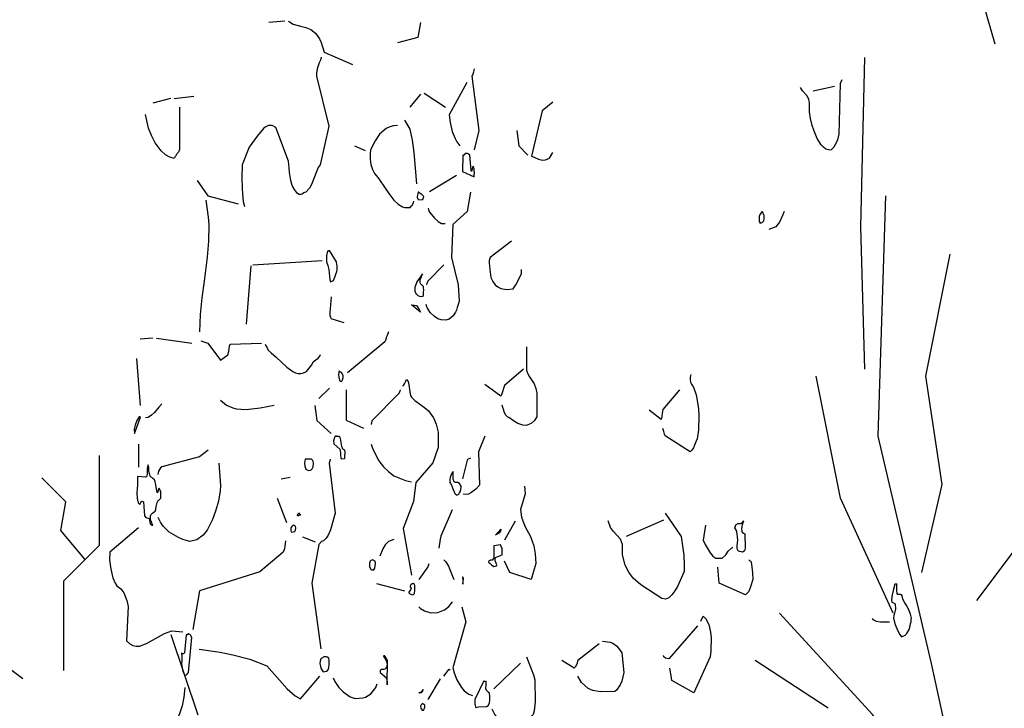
# Model space of a CAD drawing. Header units: metres. Extents: x 199581 to 207779, y 462378 to 466293.
# Tile 21 of 134: x 207329.652 to 207330.505, y 465960.397 to 465960.993. Entities that reach past the tile are written whole.
import ezdxf

# ---------------------------------------------------------------- set-up
doc = ezdxf.new("R2010")
doc.units = ezdxf.units.M
doc.layers.get('0').update_dxf_attribs({"lineweight": 25})
doc.layers.add('B-WE-GR-BOOM-SD', color=252, linetype='Continuous', lineweight=25, transparency=0.8)
doc.layers.add('B-WE-GR-HEESTER-SD', color=252, linetype='Continuous', lineweight=25, transparency=0.8)

# ---------------------------------------------------------------- blocks, each defined once
blk = doc.blocks.new('SGR-BOOM_S04_B_ZIJ-D')
at = {"flags": 128}
for points in [[(-1.9402, 6.8546), (-2.01, 6.8494)], [(-1.9245, 6.8546), (-1.905, 6.8442), (-1.8727, 6.8364), (-1.8502, 6.8325), (-1.8285, 6.8247), (-1.8082, 6.813), (-1.7902, 6.7935), (-1.7827, 6.7805), (-1.7707, 6.7467), (-1.647, 6.7038)], [(-1.353, 6.8494), (-1.365, 6.7974), (-1.4527, 6.7792)], [(-1.7835, 6.7298), (-1.7865, 6.7194), (-1.7917, 6.7103), (-1.8007, 6.6895), (-1.8037, 6.6739), (-1.8037, 6.6635), (-1.7505, 6.4906), (-1.788, 6.3567), (-1.7955, 6.3476), (-1.8023, 6.3359), (-1.8247, 6.2891), (-1.833, 6.2761), (-1.8495, 6.2618), (-1.8547, 6.2605), (-1.8585, 6.2592), (-1.8637, 6.2566), (-1.8668, 6.2553), (-1.8705, 6.254), (-1.8787, 6.254), (-1.8862, 6.2579), (-1.899, 6.2709), (-1.908, 6.2852), (-1.9147, 6.3021), (-1.92, 6.3307), (-1.9222, 6.3463), (-1.9237, 6.358), (-1.9245, 6.3697), (-1.9792, 6.4854), (-1.9957, 6.4932), (-2.0115, 6.4932), (-2.0258, 6.4867), (-2.0333, 6.4828), (-2.0602, 6.4555), (-2.0947, 6.4178), (-2.1255, 6.3567), (-2.1262, 6.3112), (-2.1247, 6.2748), (-2.124, 6.2566), (-2.1202, 6.2293), (-2.1157, 6.2124)], [(-1.1205, 6.6895), (-1.122, 6.6843), (-1.1235, 6.6778), (-1.128, 6.6674), (-1.1302, 6.6635), (-1.1002, 6.475), (-1.1205, 6.4087)], [(-1.152, 6.6414), (-1.2285, 6.5296), (-1.2247, 6.5036), (-1.2157, 6.4724), (-1.203, 6.4477), (-1.1955, 6.436), (-1.182, 6.423)], [(0.471, 6.6505), (0.4643, 6.6388), (0.459, 6.4633), (0.4523, 6.4438), (0.4448, 6.4282), (0.4373, 6.4178), (0.4253, 6.4087), (0.4192, 6.4074), (0.4028, 6.4113), (0.3923, 6.4178), (0.3825, 6.4256), (0.3645, 6.4477), (0.3503, 6.4763), (0.3428, 6.4932), (0.336, 6.5166), (0.3322, 6.54), (0.3315, 6.5699), (0.3285, 6.5842), (0.3195, 6.5972), (0.3015, 6.6128), (0.2933, 6.6245)], [(0.4402, 6.6284), (0.348, 6.6115)], [(-2.4352, 6.5868), (-2.5117, 6.5699)], [(-2.4195, 6.5868), (-2.3347, 6.5946)], [(-1.353, 6.6011), (-1.3988, 6.5569)], [(-1.3372, 6.605), (-1.245, 6.5569)], [(-2.397, 6.5569), (-2.397, 6.41), (-2.4015, 6.4009), (-2.4075, 6.3944), (-2.412, 6.3879), (-2.4158, 6.3853), (-2.4195, 6.3788), (-2.4382, 6.3827), (-2.4577, 6.3918), (-2.4765, 6.4048), (-2.5027, 6.4334), (-2.5177, 6.4581), (-2.5305, 6.4841), (-2.5432, 6.5309)], [(-0.78, 6.5738), (-0.8265, 6.5439), (-0.8723, 6.3866), (-0.861, 6.3827), (-0.8422, 6.3762), (-0.8242, 6.3723), (-0.8115, 6.3736), (-0.795, 6.3801), (-0.78, 6.3996)], [(-1.4527, 6.4932), (-1.47, 6.4919), (-1.4857, 6.488), (-1.5015, 6.4828), (-1.53, 6.4633), (-1.5495, 6.4399), (-1.569, 6.4087), (-1.5713, 6.3957), (-1.5713, 6.3762), (-1.5675, 6.358), (-1.5607, 6.3411), (-1.5517, 6.3268), (-1.5367, 6.3112), (-1.503, 6.2722), (-1.4857, 6.2527), (-1.4685, 6.2345), (-1.4497, 6.2202), (-1.4302, 6.2111), (-1.4205, 6.2085), (-1.398, 6.2085), (-1.3957, 6.2098), (-1.3927, 6.2137), (-1.3905, 6.215), (-1.3838, 6.2254), (-1.3815, 6.2306)], [(-1.422, 6.5114), (-1.3995, 6.4802), (-1.389, 6.4425), (-1.3815, 6.3996), (-1.371, 6.2904)], [(-0.9352, 6.475), (-0.927, 6.423), (-0.8887, 6.3905)], [(-1.6387, 6.423), (-1.593, 6.4061)], [(-1.1595, 6.3957), (-1.1632, 6.3918), (-1.1655, 6.3905), (-1.1692, 6.3905), (-1.1715, 6.3333), (-1.1212, 6.3151), (-1.1205, 6.3229), (-1.1197, 6.3294), (-1.1205, 6.3372), (-1.1212, 6.3424), (-1.1243, 6.3515), (-1.1265, 6.3502), (-1.1318, 6.3346), (-1.1325, 6.3333), (-1.134, 6.3372), (-1.1393, 6.3905), (-1.146, 6.3944), (-1.1497, 6.3957), (-1.1587, 6.3957), (-1.1595, 6.3957)], [(-1.1977, 6.3203), (-1.314, 6.2631)], [(-2.3197, 6.3021), (-2.2732, 6.2488), (-2.142, 6.2215)], [(-1.3605, 6.2618), (-1.3628, 6.2618), (-1.3665, 6.2527), (-1.3672, 6.2449), (-1.3665, 6.2397), (-1.3597, 6.2358), (-1.3432, 6.2371), (-1.3395, 6.2436), (-1.338, 6.2475), (-1.3478, 6.254), (-1.3537, 6.2579), (-1.3567, 6.2592), (-1.359, 6.2605), (-1.3597, 6.2605), (-1.3605, 6.2618)], [(-1.1362, 6.2618), (-1.1512, 6.1955), (-1.2127, 6.15), (-1.218, 6.0356), (-1.1902, 5.9407), (-1.1857, 5.8848), (-1.1902, 5.8731), (-1.1947, 5.8627), (-1.1977, 5.8536), (-1.2007, 5.8471), (-1.2113, 5.8341), (-1.2292, 5.8224), (-1.2427, 5.8185), (-1.2637, 5.8198), (-1.278, 5.8237), (-1.2922, 5.8315), (-1.311, 5.8458), (-1.3177, 5.8549), (-1.3222, 5.8601), (-1.3252, 5.8653), (-1.3282, 5.8731)], [(-2.283, 6.2345), (-2.2725, 6.176), (-2.2702, 6.1487), (-2.271, 6.0928), (-2.277, 6.0369), (-2.2905, 5.9537), (-2.3003, 5.8965), (-2.3077, 5.838), (-2.3107, 5.7782)], [(-1.32, 6.2072), (-1.3185, 6.202), (-1.3162, 6.1968), (-1.3125, 6.1916), (-1.293, 6.1721), (-1.2758, 6.1604), (-1.2615, 6.1539), (-1.2457, 6.1539)], [(0.1305, 6.1903), (0.129, 6.1916), (0.1283, 6.1929), (0.1275, 6.1942), (0.1268, 6.1955), (0.1162, 6.1851), (0.1133, 6.1773), (0.114, 6.1604), (0.1185, 6.1552), (0.1268, 6.1565), (0.1335, 6.163), (0.135, 6.1695), (0.1358, 6.1773), (0.135, 6.1825), (0.1328, 6.1851), (0.1305, 6.189), (0.1305, 6.1903)], [(0.2213, 6.1955), (0.2145, 6.1812), (0.2018, 6.1578), (0.1905, 6.1461), (0.1853, 6.1422), (0.1553, 6.1331)], [(-0.9585, 6.0928), (-1.0507, 6.0356), (-1.0552, 6.0252), (-1.056, 6.0174), (-1.053, 5.994), (-1.0485, 5.9667), (-1.0402, 5.9524), (-1.0297, 5.9407), (-1.0185, 5.9342), (-1.0057, 5.929), (-0.9787, 5.9251), (-0.9518, 5.9277), (-0.9405, 5.9407), (-0.9322, 5.9511), (-0.915, 5.981), (-0.915, 5.994)], [(-1.7467, 6.0603), (-1.7475, 6.059), (-1.7512, 6.059), (-1.7535, 6.0577), (-1.755, 6.0577), (-1.7595, 6.0421), (-1.7602, 6.0304), (-1.7602, 6.0213), (-1.7542, 6.0083), (-1.7505, 5.994), (-1.7452, 5.9602), (-1.7422, 5.9511), (-1.7303, 5.9563), (-1.7235, 5.968), (-1.719, 5.9784), (-1.716, 5.9875), (-1.7137, 5.994), (-1.7145, 6.0057), (-1.7152, 6.0135), (-1.7167, 6.0187), (-1.7167, 6.0213), (-1.7467, 6.0603)], [(-2.0872, 6.007), (-2.1075, 5.8055)], [(-2.079, 6.0109), (-1.7782, 6.0252)], [(-1.2517, 6.0109), (-1.3215, 5.9537), (-1.3237, 5.9485), (-1.3252, 5.9459), (-1.3268, 5.9407)], [(-1.3447, 5.9797), (-1.3687, 5.9511), (-1.377, 5.9316), (-1.3777, 5.9186), (-1.3717, 5.9095), (-1.365, 5.9043), (-1.3575, 5.9017), (-1.353, 5.9004), (-1.344, 5.9017), (-1.3402, 5.9043), (-1.3395, 5.9147), (-1.3387, 5.9238), (-1.3395, 5.9303), (-1.3402, 5.9355), (-1.3432, 5.9381), (-1.3455, 5.9394), (-1.3478, 5.9407), (-1.35, 5.942), (-1.3522, 5.9433), (-1.3545, 5.9485), (-1.3537, 5.9589), (-1.3492, 5.9706), (-1.3455, 5.9784), (-1.3447, 5.9797)], [(-1.7392, 5.8991), (-1.746, 5.8445), (-1.7452, 5.8354), (-1.743, 5.8289), (-1.7415, 5.825), (-1.6852, 5.8107)], [(-1.3905, 5.8718), (-1.3702, 5.8692), (-1.3628, 5.8614), (-1.353, 5.8471), (-1.3913, 5.8718), (-1.3905, 5.8718)], [(-1.4918, 5.7782), (-1.4977, 5.7652), (-1.5, 5.7613), (-1.5045, 5.7483), (-1.5068, 5.7444), (-1.6695, 5.6365)], [(-2.5125, 5.7561), (-2.5665, 5.7535)], [(-2.4967, 5.7561), (-2.343, 5.7392)], [(-2.304, 5.747), (-2.2732, 5.7392), (-2.2192, 5.6807), (-2.187, 5.6989), (-2.1832, 5.7106), (-2.181, 5.721), (-2.1795, 5.7288), (-2.1773, 5.7353), (-2.0408, 5.7392)], [(-2.025, 5.7353), (-2.0242, 5.7327), (-2.019, 5.7249), (-2.013, 5.7145), (-2.0002, 5.7054), (-1.9777, 5.6911), (-1.9312, 5.656), (-1.9065, 5.6417), (-1.8945, 5.6365), (-1.8825, 5.6339), (-1.8705, 5.6339), (-1.8592, 5.6365), (-1.8472, 5.6417), (-1.824, 5.6638), (-1.8173, 5.6742), (-1.8067, 5.682), (-1.7962, 5.6872), (-1.7895, 5.6937), (-1.7857, 5.7002)], [(-0.8933, 5.7262), (-0.8933, 5.6456), (-0.8902, 5.6352), (-0.8812, 5.6222), (-0.8745, 5.6157), (-0.861, 5.5988), (-0.8535, 5.5819), (-0.8497, 5.5663), (-0.8497, 5.4844), (-0.861, 5.4701), (-0.8737, 5.461), (-0.8947, 5.4545), (-0.9097, 5.4558), (-0.9315, 5.461), (-0.9457, 5.4675), (-0.9705, 5.4818), (-0.975, 5.4831), (-0.9855, 5.4909), (-0.99, 5.5013), (-0.9915, 5.5078), (-0.996, 5.5169), (-0.999, 5.5247)], [(-2.5822, 5.6859), (-2.5673, 5.5234)], [(-1.701, 5.6404), (-1.7032, 5.6404), (-1.704, 5.6417), (-1.7055, 5.643), (-1.7077, 5.6313), (-1.707, 5.6209), (-1.7025, 5.6092), (-1.6972, 5.6066), (-1.6943, 5.6079), (-1.6905, 5.6118), (-1.6882, 5.6209), (-1.6875, 5.6261), (-1.6943, 5.6365), (-1.6957, 5.6378), (-1.698, 5.6391), (-1.7002, 5.6391), (-1.701, 5.6404)], [(-0.9075, 5.6495), (-0.9892, 5.5923), (-0.9937, 5.5819), (-0.9982, 5.5702), (-1.0027, 5.5598), (-1.005, 5.5559), (-1.074, 5.5962)], [(-0.1822, 5.6313), (-0.1837, 5.6261), (-0.1845, 5.6209), (-0.1852, 5.6131), (-0.1837, 5.604), (-0.18, 5.5975), (-0.1747, 5.591), (-0.1702, 5.5871), (-0.159, 5.5598), (-0.1492, 5.513), (-0.147, 5.487), (-0.1485, 5.4389), (-0.1545, 5.4077), (-0.1605, 5.3973), (-0.1665, 5.3856), (-0.171, 5.3765), (-0.1777, 5.3687), (-0.1852, 5.3635), (-0.294, 5.4181), (-0.2962, 5.4246), (-0.2992, 5.4337), (-0.3037, 5.4441)], [(-1.4302, 5.5923), (-1.4265, 5.5923), (-1.422, 5.5988), (-1.4182, 5.6053), (-1.413, 5.6131), (-1.407, 5.6066), (-1.4032, 5.5949), (-1.3995, 5.5702), (-1.3957, 5.5585), (-1.392, 5.552), (-1.377, 5.5403), (-1.3522, 5.526), (-1.335, 5.5169), (-1.3185, 5.5052), (-1.2967, 5.4805), (-1.2847, 5.4584), (-1.2758, 5.4311), (-1.2758, 5.3778), (-1.299, 5.3245), (-1.3732, 5.2569), (-1.3838, 5.1906), (-1.4273, 5.097), (-1.392, 4.9358)], [(-1.7467, 5.5832), (-1.7932, 5.5481)], [(-1.6747, 5.578), (-1.6747, 5.4727), (-1.5997, 5.4454)], [(-1.4407, 5.578), (-1.443, 5.5728), (-1.4452, 5.5676), (-1.4452, 5.5663), (-1.5622, 5.4714), (-1.563, 5.4701), (-1.5652, 5.4623), (-1.566, 5.4584), (-1.5667, 5.4571)], [(-0.231, 5.578), (-0.303, 5.5091), (-0.306, 5.4974), (-0.3082, 5.4857), (-0.3105, 5.4753), (-0.363, 5.5078)], [(-2.4735, 5.5286), (-2.4855, 5.5182), (-2.5042, 5.4987), (-2.5177, 5.4896), (-2.5327, 5.4818), (-2.5432, 5.4805)], [(-2.2185, 5.5416), (-2.193, 5.5247), (-2.166, 5.5156), (-2.1517, 5.5117), (-2.1075, 5.5091), (-2.0467, 5.5156), (-2.0167, 5.5195), (-1.9867, 5.5247)], [(-1.8112, 5.5234), (-1.8015, 5.4714), (-1.74, 5.4259)], [(-2.5665, 5.4844), (-2.571, 5.4844), (-2.5808, 5.4714), (-2.589, 5.4558), (-2.5927, 5.4415), (-2.5912, 5.4259), (-2.5657, 5.4831), (-2.5665, 5.4831), (-2.5665, 5.4844)], [(-1.7167, 5.4168), (-1.722, 5.4168), (-1.7257, 5.4129), (-1.7295, 5.4012), (-1.7287, 5.3908), (-1.7018, 5.3726), (-1.6995, 5.3609), (-1.6987, 5.3531), (-1.698, 5.3414), (-1.695, 5.3388), (-1.6822, 5.3401), (-1.6807, 5.3414), (-1.68, 5.3518), (-1.6785, 5.357), (-1.6793, 5.3635), (-1.6807, 5.3687), (-1.689, 5.3726), (-1.6935, 5.3817), (-1.6995, 5.409), (-1.7018, 5.4142), (-1.7062, 5.4155), (-1.716, 5.4155), (-1.7167, 5.4168)], [(-1.074, 5.4168), (-1.1025, 5.3635), (-1.0972, 5.2478), (-1.113, 5.2335), (-1.1355, 5.2205), (-1.1445, 5.2166), (-1.1542, 5.2153), (-1.1678, 5.2166)], [(-2.574, 5.3895), (-2.574, 5.3102)], [(-2.2725, 5.3687), (-2.3107, 5.3453), (-2.4735, 5.3115), (-2.4787, 5.3076), (-2.4878, 5.2959), (-2.4907, 5.2842)], [(-1.5667, 5.3895), (-1.56, 5.3726), (-1.5337, 5.3323), (-1.5135, 5.3115), (-1.4918, 5.2946), (-1.4685, 5.2803), (-1.4182, 5.2634), (-1.392, 5.2595)], [(-2.226, 5.3232), (-2.2192, 5.2465), (-2.22, 5.2283), (-2.2275, 5.1919), (-2.2402, 5.1581), (-2.2537, 5.1282), (-2.277, 5.0918), (-2.2942, 5.0749), (-2.322, 5.058), (-2.352, 5.0528), (-2.382, 5.0593), (-2.4008, 5.0658), (-2.4412, 5.0853), (-2.4675, 5.1061), (-2.4795, 5.1191), (-2.4892, 5.136)], [(-1.848, 5.3375), (-1.8525, 5.3375), (-1.8547, 5.3232), (-1.854, 5.3128), (-1.8495, 5.3024), (-1.8383, 5.2985), (-1.83, 5.2998), (-1.8262, 5.3011), (-1.8225, 5.3037), (-1.8173, 5.3115), (-1.8157, 5.3245), (-1.8173, 5.3297), (-1.821, 5.3336), (-1.8247, 5.3375), (-1.8472, 5.3375), (-1.848, 5.3375)], [(-1.7445, 5.3375), (-1.746, 5.3323), (-1.749, 5.3232), (-1.722, 5.1503), (-1.743, 5.0931), (-1.7527, 5.0749), (-1.761, 5.0645), (-1.773, 5.0554), (-1.7812, 5.0528), (-1.7932, 5.0424), (-1.8232, 4.9085), (-1.785, 4.681)], [(-1.1362, 5.3414), (-1.149, 5.3362), (-1.1512, 5.3336), (-1.1715, 5.2699)], [(-2.5297, 5.3102), (-2.5305, 5.3115), (-2.5312, 5.3128), (-2.532, 5.3141), (-2.5327, 5.3154), (-2.5327, 5.318), (-2.5365, 5.305), (-2.5372, 5.2855), (-2.5402, 5.2764), (-2.5432, 5.2751), (-2.5785, 5.2777), (-2.5792, 5.2491), (-2.5808, 5.2205), (-2.58, 5.201), (-2.5755, 5.1867), (-2.5687, 5.1802), (-2.5635, 5.188), (-2.5612, 5.1906), (-2.559, 5.1919), (-2.553, 5.1893), (-2.5485, 5.1412), (-2.5425, 5.136), (-2.5282, 5.1321), (-2.523, 5.1139), (-2.52, 5.1113), (-2.517, 5.1087), (-2.5125, 5.1087), (-2.517, 5.1165), (-2.5215, 5.1282), (-2.5222, 5.1412), (-2.5207, 5.1451), (-2.5132, 5.1503), (-2.5057, 5.1555), (-2.502, 5.1581), (-2.4997, 5.1633), (-2.4982, 5.1737), (-2.4937, 5.188), (-2.4885, 5.1945), (-2.4855, 5.1958), (-2.4772, 5.2023), (-2.478, 5.2257), (-2.481, 5.2296), (-2.484, 5.2374), (-2.4862, 5.2361), (-2.4892, 5.2296), (-2.4922, 5.2205), (-2.4937, 5.2218), (-2.4945, 5.2296), (-2.4982, 5.24), (-2.4997, 5.2504), (-2.502, 5.2595), (-2.505, 5.266), (-2.5117, 5.2712), (-2.5163, 5.2738), (-2.5192, 5.2751), (-2.5238, 5.279), (-2.5252, 5.2842), (-2.5275, 5.2907), (-2.529, 5.2985), (-2.5297, 5.3063), (-2.5297, 5.3076), (-2.5297, 5.3102)], [(-1.2113, 5.292), (-1.2113, 5.2946), (-1.218, 5.2868), (-1.224, 5.2738), (-1.2255, 5.266), (-1.2255, 5.2569), (-1.2188, 5.2478), (-1.2113, 5.2322), (-1.2045, 5.2192), (-1.197, 5.2127), (-1.1865, 5.2166), (-1.1842, 5.2205), (-1.1797, 5.227), (-1.1775, 5.24), (-1.1775, 5.2439), (-1.1835, 5.253), (-1.191, 5.2569), (-1.2015, 5.2569), (-1.2075, 5.2595), (-1.2113, 5.2686), (-1.2113, 5.2907), (-1.2113, 5.292)], [(-1.9178, 5.2738), (-1.956, 5.2686)], [(-0.9022, 5.2439), (-0.8992, 5.2179), (-0.9195, 5.1633), (-0.915, 5.1373), (-0.9008, 5.1061), (-0.8767, 5.0697), (-0.8617, 5.0372), (-0.8557, 5.0099), (-0.8535, 4.9761), (-0.8737, 4.9215), (-0.9667, 4.9449), (-0.9892, 4.9839)], [(-1.974, 5.2023), (-1.9327, 5.1178)], [(-1.2165, 5.162), (-1.2645, 5.071), (-1.2683, 5.0606), (-1.2742, 5.0294)], [(-1.878, 5.1503), (-1.8818, 5.149), (-1.884, 5.1477), (-1.887, 5.1438), (-1.8877, 5.1425), (-1.8802, 5.1425), (-1.878, 5.1438), (-1.8712, 5.1451), (-1.8735, 5.1451), (-1.875, 5.1477), (-1.8765, 5.149), (-1.878, 5.149), (-1.878, 5.1503)], [(-0.9427, 5.123), (-0.9892, 5.0567)], [(-0.2932, 5.1503), (-0.2235, 5.0697), (-0.2122, 5.0047), (-0.2107, 4.9722), (-0.2115, 4.9488), (-0.24, 4.8968), (-0.2512, 4.8812), (-0.264, 4.8682), (-0.2775, 4.8578), (-0.2925, 4.8526), (-0.3082, 4.8552), (-0.3982, 4.902), (-0.432, 4.9254), (-0.4507, 4.9462), (-0.4665, 4.9709), (-0.4785, 5.006), (-0.4785, 5.0424), (-0.4875, 5.0606), (-0.5175, 5.0866), (-0.5302, 5.1009), (-0.54, 5.1243)], [(-0.3007, 5.1269), (-0.4627, 5.0697)], [(0.0465, 5.123), (0.042, 5.1139), (0.0398, 5.11), (0.0367, 5.097), (0.0383, 5.0879), (0.0398, 5.0853), (0.0458, 5.0814), (0.051, 5.0788), (0.0533, 5.0294), (0.0495, 5.0203), (0.045, 5.0164), (0.0413, 5.0151), (0.0353, 5.0164), (0.0285, 5.0177), (0.0225, 5.0203), (0.0188, 5.0268), (0.018, 5.0372), (0.0195, 5.0476), (0.021, 5.0567), (0.0203, 5.0671), (0.0188, 5.0788), (0.015, 5.0905), (0.0082, 5.0996), (0.0128, 5.11), (0.0225, 5.1152), (0.033, 5.1152), (0.0383, 5.1165), (0.0465, 5.123), (0.0473, 5.1243), (0.0465, 5.123)], [(-2.574, 5.0996), (-2.6977, 5.0151), (-2.6992, 4.9891), (-2.6947, 4.9566), (-2.685, 4.9267), (-2.6753, 4.9085), (-2.6678, 4.8994), (-2.6505, 4.889), (-2.637, 4.8747), (-2.6243, 4.8487), (-2.6182, 4.8279), (-2.6257, 4.7083), (-2.6122, 4.6979), (-2.5987, 4.6927), (-2.5845, 4.6901), (-2.5702, 4.6901), (-2.5402, 4.6992), (-2.4622, 4.7343), (-2.43, 4.7434), (-2.382, 4.7395)], [(-1.902, 5.1087), (-1.9065, 5.1074), (-1.9103, 5.1048), (-1.914, 5.0996), (-1.9147, 5.0892), (-1.911, 5.0853), (-1.8967, 5.0866), (-1.8937, 5.0918), (-1.893, 5.0996), (-1.8945, 5.1048), (-1.8952, 5.1061), (-1.899, 5.1074), (-1.902, 5.1074), (-1.902, 5.1087)], [(-1.0057, 5.0931), (-1.0072, 5.0879), (-1.0132, 5.0814), (-1.0185, 5.0788), (-1.0238, 5.0762), (-1.0275, 5.0749), (-1.005, 5.0957), (-1.0057, 5.0931)], [(-0.1192, 5.1087), (-0.1282, 5.0567), (-0.12, 5.0424), (-0.099, 5.0138), (-0.087, 5.0021), (-0.0742, 4.9943), (-0.0465, 4.9943), (-0.0307, 5.006), (-0.021, 5.019), (-0.0052, 5.0307), (-0.0007, 5.0333)], [(-1.9372, 5.0554), (-1.9417, 5.0268), (-1.947, 5.0151), (-2.0482, 4.9475), (-2.3107, 4.8812), (-2.3392, 4.7473)], [(-1.8637, 5.0684), (-1.8098, 5.0515)], [(-1.4685, 5.0593), (-1.491, 5.0528), (-1.506, 5.0411), (-1.5165, 5.0268), (-1.5292, 5.0021)], [(-0.9997, 5.0294), (-1.0027, 5.0333), (-1.0065, 5.0411), (-1.035, 5.0372), (-1.035, 4.9943), (-1.0432, 4.9878), (-1.05, 4.9878), (-1.053, 4.9865), (-1.0567, 4.9852), (-1.059, 4.9813), (-1.0515, 4.9761), (-1.0462, 4.9722), (-1.0357, 4.9657), (-1.0238, 4.9683), (-1.0222, 4.9722), (-1.026, 4.9774), (-1.029, 4.9852), (-1.0297, 4.9917), (-1.0275, 4.9969), (-0.9997, 5.006), (-0.999, 5.019), (-0.9997, 5.0281), (-0.9997, 5.0294)], [(-1.5615, 4.9891), (-1.5675, 4.9865), (-1.5713, 4.9839), (-1.5742, 4.9774), (-1.5735, 4.9657), (-1.5697, 4.9579), (-1.5675, 4.9566), (-1.5637, 4.954), (-1.5547, 4.954), (-1.551, 4.9605), (-1.5487, 4.9683), (-1.548, 4.9761), (-1.5495, 4.9839), (-1.5532, 4.9852), (-1.557, 4.9878), (-1.5615, 4.9878), (-1.5615, 4.9891)], [(-1.2517, 4.9891), (-1.2435, 4.9826), (-1.2323, 4.967), (-1.2082, 4.9215)], [(0.069, 4.9891), (0.0735, 4.9852), (0.0773, 4.9839), (0.081, 4.9735), (0.0855, 4.9436), (0.0863, 4.9215), (0.0765, 4.8955), (0.0683, 4.8799), (0.054, 4.8682), (-0.06, 4.9085), (-0.0652, 4.9631)], [(-1.3162, 4.9748), (-1.3207, 4.9644), (-1.3597, 4.9215)], [(-1.1678, 4.9293), (-1.1715, 4.9293), (-1.17, 4.9176), (-1.1692, 4.9046), (-1.1662, 4.9241), (-1.1678, 4.9267), (-1.1678, 4.9293)], [(-1.5435, 4.9072), (-1.422, 4.8812)], [(-1.383, 4.9072), (-1.389, 4.9059), (-1.3942, 4.902), (-1.3972, 4.8981), (-1.398, 4.8955), (-1.3935, 4.8903), (-1.3957, 4.8851), (-1.4032, 4.8773), (-1.404, 4.8747), (-1.401, 4.8721), (-1.392, 4.8695), (-1.389, 4.8682), (-1.3838, 4.8695), (-1.3807, 4.8708), (-1.3785, 4.8721), (-1.3777, 4.8838), (-1.377, 4.8916), (-1.3777, 4.8994), (-1.3785, 4.9046), (-1.3807, 4.9046), (-1.3815, 4.9059), (-1.383, 4.9059), (-1.383, 4.9072)], [(0.711, 4.9046), (0.7013, 4.9046), (0.6945, 4.8825), (0.6893, 4.8682), (0.687, 4.85), (0.6885, 4.8422), (0.6923, 4.8409), (0.7028, 4.837), (0.7043, 4.8188), (0.6997, 4.8045), (0.6968, 4.7967), (0.696, 4.7876), (0.7028, 4.7655), (0.7125, 4.746), (0.7223, 4.7304), (0.7305, 4.7226), (0.7455, 4.7278), (0.753, 4.7343), (0.7628, 4.7473), (0.768, 4.7603), (0.7695, 4.7681), (0.7717, 4.7746), (0.7725, 4.7837), (0.7733, 4.7876), (0.7695, 4.8006), (0.762, 4.8162), (0.75, 4.8331), (0.744, 4.8396), (0.7365, 4.8526), (0.7335, 4.8643), (0.7298, 4.8682), (0.726, 4.8695), (0.7147, 4.8695), (0.711, 4.8721), (0.7095, 4.8838), (0.7103, 4.8916), (0.7103, 4.9033), (0.711, 4.9046)], [(-1.3605, 4.8266), (-1.353, 4.8201), (-1.3357, 4.8123), (-1.308, 4.8058), (-1.278, 4.8071), (-1.2495, 4.8162), (-1.2307, 4.8279), (-1.2142, 4.8435)], [(-1.1745, 4.8266), (-1.1572, 4.7746), (-1.2127, 4.6147), (-1.2075, 4.5978), (-1.1955, 4.5731), (-1.1753, 4.5471), (-1.1632, 4.5354), (-1.143, 4.5237), (-1.128, 4.5198)], [(-0.1387, 4.7772), (-0.129, 4.7941), (-0.1177, 4.785), (-0.105, 4.7655), (-0.0975, 4.7382), (-0.0945, 4.7187), (-0.0952, 4.6745), (-0.0982, 4.6537), (-0.1695, 4.5289), (-0.264, 4.5718), (-0.2677, 4.5874), (-0.273, 4.6134)], [(0.6023, 4.7863), (0.606, 4.7824), (0.6202, 4.7772), (0.6398, 4.7746), (0.6787, 4.7746)], [(-0.1537, 4.7603), (-0.2775, 4.6459), (-0.2917, 4.6485), (-0.2985, 4.6537), (-0.3, 4.6576)], [(-2.358, 4.7343), (-2.3602, 4.7317), (-2.361, 4.7304), (-2.3632, 4.7291), (-2.3677, 4.7291), (-2.3752, 4.6667), (-2.3798, 4.6641), (-2.3842, 4.6641), (-2.3865, 4.6654), (-2.388, 4.6667), (-2.3872, 4.6524), (-2.3865, 4.6394), (-2.388, 4.629), (-2.3842, 4.6082), (-2.3798, 4.5978), (-2.3767, 4.5926), (-2.3723, 4.59), (-2.3662, 4.5913), (-2.3632, 4.5926), (-2.3602, 4.5965), (-2.358, 4.5991), (-2.343, 4.72), (-2.349, 4.7278), (-2.352, 4.7304), (-2.3542, 4.7317), (-2.3565, 4.733), (-2.3573, 4.733), (-2.358, 4.7343)], [(-2.3115, 4.6797), (-2.22, 4.6693), (-2.1652, 4.6602), (-2.0917, 4.6446), (-2.0183, 4.6225), (-1.9297, 4.5419), (-1.8952, 4.5185), (-1.872, 4.5081), (-1.7887, 4.5861)], [(-0.579, 4.6979), (-0.6712, 4.6407), (-0.6757, 4.6277), (-0.6825, 4.6173), (-0.687, 4.6134), (-0.741, 4.6407)], [(-0.5647, 4.707), (-0.5317, 4.7044), (-0.5205, 4.7005), (-0.5048, 4.6914), (-0.495, 4.6836), (-0.4815, 4.6667), (-0.4725, 4.5991), (-0.4815, 4.5692), (-0.489, 4.5562), (-0.504, 4.538), (-0.5107, 4.5328), (-0.5737, 4.5315), (-0.606, 4.5367), (-0.627, 4.5432), (-0.6555, 4.564), (-0.672, 4.5861)], [(-1.7707, 4.6537), (-1.7745, 4.6524), (-1.7775, 4.6498), (-1.7797, 4.6485), (-1.782, 4.6472), (-1.7842, 4.6459), (-1.788, 4.6381), (-1.7887, 4.6303), (-1.7865, 4.6199), (-1.7827, 4.6121), (-1.7745, 4.6017), (-1.7595, 4.603), (-1.7542, 4.6069), (-1.7505, 4.6147), (-1.749, 4.6264), (-1.7482, 4.6329), (-1.749, 4.642), (-1.7505, 4.6459), (-1.7505, 4.6485), (-1.7565, 4.6524), (-1.7602, 4.6537), (-1.77, 4.6537), (-1.7707, 4.6537)], [(-1.5075, 4.6563), (-1.5135, 4.6563), (-1.512, 4.6537), (-1.5037, 4.6433), (-1.5, 4.6368), (-1.4977, 4.629), (-1.4985, 4.6212), (-1.5052, 4.6121), (-1.512, 4.6095), (-1.524, 4.6095), (-1.527, 4.6056), (-1.5277, 4.5991), (-1.5007, 4.5809), (-1.4985, 4.5705), (-1.4977, 4.5692), (-1.497, 4.5614), (-1.4977, 4.5562), (-1.4955, 4.6407), (-1.5015, 4.6485), (-1.5052, 4.6537), (-1.5075, 4.655), (-1.5075, 4.6563)], [(-0.8933, 4.6537), (-0.8632, 4.5913), (-0.858, 4.5731), (-0.8565, 4.4977), (-0.861, 4.4665), (-0.8655, 4.4535), (-0.8827, 4.4392), (-0.9008, 4.4288), (-0.9307, 4.421), (-0.9615, 4.421), (-0.9922, 4.4288), (-1.002, 4.4327), (-1.023, 4.4457), (-1.0305, 4.4535), (-1.0432, 4.4717)], [(-1.2517, 4.5861), (-1.2292, 4.6108), (-1.224, 4.6069)], [(-0.9195, 4.6316), (-1.035, 4.5419)], [(-1.731, 4.5809), (-1.7242, 4.5679), (-1.707, 4.5471), (-1.6882, 4.5315), (-1.6575, 4.5146), (-1.6357, 4.5094), (-1.6027, 4.5107), (-1.5915, 4.5133), (-1.5675, 4.525), (-1.551, 4.5419), (-1.5457, 4.5471), (-1.5428, 4.5536), (-1.5405, 4.5601)], [(-1.2675, 4.577), (-1.3215, 4.5055)], [(-2.373, 4.5471), (-2.3782, 4.5133), (-2.3857, 4.4834), (-2.3962, 4.4561), (-2.4165, 4.4197), (-2.4397, 4.3859), (-2.4735, 4.3456), (-2.4922, 4.3391), (-2.5102, 4.3365), (-2.5462, 4.3404), (-2.5642, 4.3443), (-2.655, 4.3755), (-2.673, 4.3794), (-2.7082, 4.3807), (-2.7262, 4.3768), (-2.76, 4.3599), (-2.7727, 4.3326), (-2.7742, 4.3222), (-2.775, 4.2585), (-2.7697, 4.2442), (-2.7645, 4.2403), (-2.7548, 4.2377), (-2.6362, 4.1311), (-2.6467, 4.0388)], [(-1.3447, 4.5328), (-1.3417, 4.5393), (-1.3425, 4.5406), (-1.3478, 4.5341), (-1.3537, 4.5289), (-1.3575, 4.5276), (-1.3597, 4.5302), (-1.3485, 4.5302), (-1.3462, 4.5315), (-1.3447, 4.5328)], [(-1.074, 4.5679), (-1.0762, 4.5679), (-1.077, 4.5692), (-1.0785, 4.5705), (-1.1182, 4.5055), (-1.1175, 4.4899), (-1.116, 4.4847), (-1.1145, 4.4795), (-1.113, 4.4782), (-1.1017, 4.4795), (-1.0665, 4.4808), (-1.0605, 4.4847), (-1.0545, 4.4925), (-1.053, 4.5042), (-1.0523, 4.512), (-1.053, 4.5185), (-1.0537, 4.525), (-1.0545, 4.5289), (-1.0582, 4.5302), (-1.0605, 4.5315), (-1.0635, 4.5341), (-1.0657, 4.5354), (-1.0673, 4.5367), (-1.0695, 4.5432), (-1.0687, 4.5575), (-1.068, 4.5679), (-1.0702, 4.5692), (-1.0717, 4.5679), (-1.074, 4.5679)], [(-1.3342, 4.4782), (-1.3342, 4.486), (-1.338, 4.4886), (-1.3425, 4.4912), (-1.3455, 4.4899), (-1.35, 4.4873), (-1.353, 4.4821), (-1.3515, 4.4756), (-1.3462, 4.4691), (-1.338, 4.4691), (-1.3365, 4.473), (-1.3357, 4.4743), (-1.335, 4.4756), (-1.335, 4.4769), (-1.3342, 4.4782)]]:
    blk.add_lwpolyline(points, dxfattribs=at)
blk = doc.blocks.new('SGR-HEESTER_S01_E_ZIJ-D')
at = {"flags": 128}
for points in [[(-0.8806, 3.4286), (-1.0098, 3.6984), (-1.0215, 3.9917)], [(-0.9329, 2.4653), (-0.6043, 2.728), (-0.5824, 3.2313), (-0.5605, 3.4502)], [(-1.2564, 2.8655), (-1.2681, 3.1119), (-1.2564, 3.4051)], [(-0.889, 1.8744), (-1.0643, 2.3559), (-1.2176, 2.7499), (-1.1957, 3.1657)], [(-1.092, 2.5136), (-1.0333, 2.6661), (-1.0802, 2.8538), (-1.0098, 3.0649)], [(-1.1742, 2.4432), (-1.3268, 2.6426), (-1.3973, 2.8538)], [(-1.0802, 2.1147), (-1.2329, 2.2672), (-1.5029, 2.4432)], [(-1.362, 2.279), (-1.5734, 2.3611)]]:
    blk.add_lwpolyline(points, dxfattribs=at)
blk = doc.blocks.new('SGR-HEESTER_S01_C_ZIJ-D')
at = {"flags": 128}
for points in [[(0.5624, 3.9264), (0.5624, 4.1847), (0.6658, 4.288), (0.6658, 4.5463)], [(0.6235, 4.2477), (0.5545, 4.3305), (0.5683, 4.4133), (0.4992, 4.4824)], [(0.4439, 3.9026), (0.3334, 3.9854), (0.3334, 4.0682)], [(0.9502, 3.7972), (0.8726, 4.0297)]]:
    blk.add_lwpolyline(points, dxfattribs=at)

msp = doc.modelspace()

# ---------------------------------------------------------------- block references
at = {"layer": 'B-WE-GR-BOOM-SD', "xscale": 0.2, "yscale": 0.25}
msp.add_blockref('SGR-BOOM_S04_B_ZIJ-D', (207330.26993, 465959.27866), dxfattribs=at)
at = {"layer": 'B-WE-GR-HEESTER-SD', "xscale": 0.3}
for name, p, yscale, zscale in [('SGR-HEESTER_S01_E_ZIJ-D', (207330.7611, 465959.2581), 0.5, 0.1), ('SGR-HEESTER_S01_C_ZIJ-D', (207329.52162, 465959.25223), 0.3, 0.3)]:
    msp.add_blockref(name, p, dxfattribs=dict(at, yscale=yscale, zscale=zscale))

doc.saveas('drawing.dxf')
